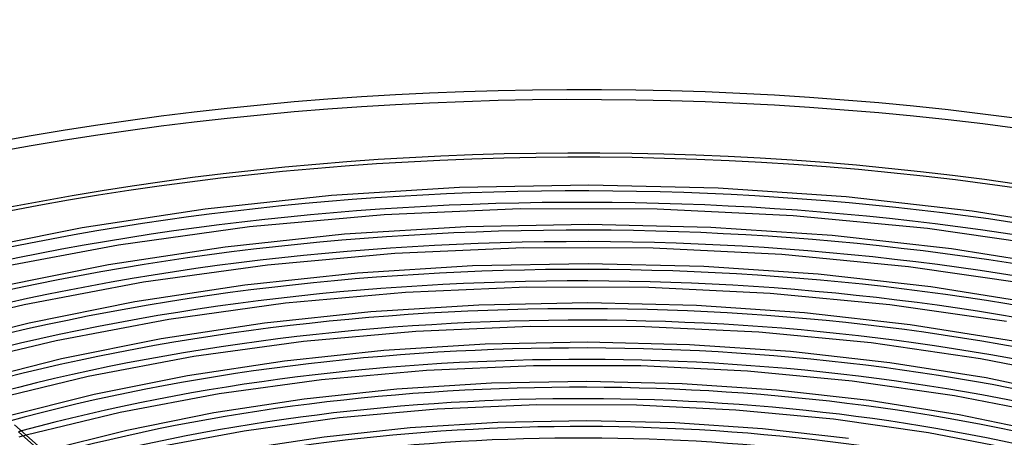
# Model space of a CAD drawing. Header units: millimetres. Extents: x -1077 to 1077, y -1167 to 1197.
# Tile 67 of 81: x -244 to 184, y 1015 to 1197. Entities that reach past the tile are written whole.
import ezdxf

# ---------------------------------------------------------------- set-up
doc = ezdxf.new("R2010")
doc.units = ezdxf.units.MM
doc.layers.add('HIDDEN', color=7, linetype='Continuous')
doc.layers.add('THICK', color=7, linetype='Continuous')

msp = doc.modelspace()

# ---------------------------------------------------------------- linework, layer by layer
at = {"layer": 'HIDDEN'}
for p, q in [((-232.44, 1007.22), (-244.28, 1017.72)), ((-243.05, 1015.73), (-244.12, 1015.44)), ((-241.97, 1016.02), (-243.05, 1015.73)), ((-240.9, 1016.31), (-241.97, 1016.02))]:
    msp.add_line(p, q, dxfattribs=at)
for centre, major_axis, start_param, end_param in [((0, 795.88), (-732, 0), -3.141592, -0.523599), ((0, 795.88), (-682, 0), -3.141592, -0.523599), ((0, 795.87), (652.89, 0), 1.054856, 2.076265), ((0, 795.87), (618.79, 0), 1.055278, 2.075843), ((0, 795.87), (584.69, 0), 1.055749, 2.075371), ((0, 795.87), (550.59, 0), 1.056279, 2.074842), ((0, 795.87), (516.49, 0), 1.056878, 2.074242), ((0, 795.87), (482.39, 0), 1.057563, 2.073558), ((0, 795.87), (448.29, 0), 1.058351, 2.072769), ((0, 795.87), (-506.51, 0), -1.070627, -1.067541)]:
    msp.add_ellipse(centre, major_axis=major_axis, ratio=0.5, start_param=start_param, end_param=end_param, dxfattribs=at)
at = {"layer": 'THICK'}
for p, q in [((3.42, 1124.8), (-52.71, 1123.74)), ((59.51, 1123.44), (3.42, 1124.8)), ((-108.37, 1120.26), (-163.17, 1114.41)), ((-52.71, 1123.74), (-108.37, 1120.26)), ((115.08, 1119.68), (59.51, 1123.44)), ((169.77, 1113.53), (115.08, 1119.68)), ((-163.17, 1114.41), (-216.53, 1106.26)), ((-85.54, 1111.98), (-143.9, 1106.7)), ((-26.39, 1114.56), (-85.54, 1111.98)), ((33.05, 1114.4), (-26.39, 1114.56)), ((92.12, 1111.52), (33.05, 1114.4)), ((150.39, 1105.94), (92.12, 1111.52)), ((222.97, 1105.1), (169.77, 1113.53)), ((3.24, 1107.75), (-49.94, 1106.75)), ((56.39, 1106.47), (3.24, 1107.75)), ((-216.53, 1106.26), (-267.96, 1095.93)), ((-143.9, 1106.7), (-200.83, 1098.81)), ((-102.68, 1103.45), (-154.57, 1097.91)), ((-49.94, 1106.75), (-102.68, 1103.45)), ((109.04, 1102.9), (56.39, 1106.47)), ((207.17, 1097.75), (150.39, 1105.94)), ((-200.83, 1098.81), (-255.7, 1088.42)), ((160.83, 1097.08), (109.04, 1102.9)), ((-154.57, 1097.91), (-205.1, 1090.19)), ((-80.91, 1095.09), (-136.09, 1090.11)), ((-24.96, 1097.52), (-80.91, 1095.09)), ((31.27, 1097.38), (-24.96, 1097.52)), ((87.15, 1094.66), (31.27, 1097.38)), ((142.24, 1089.39), (87.15, 1094.66)), ((211.21, 1089.1), (160.83, 1097.08)), ((-205.1, 1090.19), (-253.81, 1080.42)), ((-136.09, 1090.11), (-189.92, 1082.65)), ((3.06, 1090.7), (-47.18, 1089.75)), ((53.26, 1089.49), (3.06, 1090.7)), ((-96.99, 1086.64), (-145.98, 1081.41)), ((-47.18, 1089.75), (-96.99, 1086.64)), ((103, 1086.12), (53.26, 1089.49)), ((151.89, 1080.63), (103, 1086.12)), ((195.91, 1081.65), (142.24, 1089.39)), ((-189.92, 1082.65), (-241.8, 1072.85)), ((-145.98, 1081.41), (-193.68, 1074.13)), ((-76.28, 1078.2), (-128.29, 1073.51)), ((-23.53, 1080.49), (-76.28, 1078.2)), ((29.48, 1080.35), (-23.53, 1080.49)), ((82.17, 1077.79), (29.48, 1080.35)), ((134.08, 1072.83), (82.17, 1077.79)), ((199.45, 1073.1), (151.89, 1080.63)), ((-193.68, 1074.13), (-239.66, 1064.9)), ((-128.29, 1073.51), (-179, 1066.5)), ((2.88, 1073.65), (-44.41, 1072.76)), ((50.14, 1072.51), (2.88, 1073.65)), ((-241.8, 1072.85), (-291.12, 1060.88)), ((-91.3, 1069.83), (-137.39, 1064.91)), ((-44.41, 1072.76), (-91.3, 1069.83)), ((96.96, 1069.34), (50.14, 1072.51)), ((142.95, 1064.17), (96.96, 1069.34)), ((184.66, 1065.56), (134.08, 1072.83)), ((-239.66, 1064.9), (-283.51, 1053.87)), ((-179, 1066.5), (-227.89, 1057.28)), ((-137.39, 1064.91), (-182.26, 1058.06)), ((-71.66, 1061.3), (-120.48, 1056.91)), ((-22.1, 1063.45), (-71.66, 1061.3)), ((27.69, 1063.33), (-22.1, 1063.45)), ((77.19, 1060.92), (27.69, 1063.33)), ((125.92, 1056.28), (77.19, 1060.92)), ((187.69, 1057.09), (142.95, 1064.17)), ((-227.89, 1057.28), (-274.38, 1046.03)), ((-182.26, 1058.06), (-225.52, 1049.39)), ((-120.48, 1056.91), (-168.08, 1050.35)), ((2.7, 1056.61), (-41.64, 1055.76)), ((47.02, 1055.53), (2.7, 1056.61)), ((173.4, 1049.46), (125.92, 1056.28)), ((-85.62, 1053.02), (-128.79, 1048.41)), ((-41.64, 1055.76), (-85.62, 1053.02)), ((90.92, 1052.56), (47.02, 1055.53)), ((134.01, 1047.72), (90.92, 1052.56)), ((-225.52, 1049.39), (-266.77, 1039.02)), ((-168.08, 1050.35), (-213.98, 1041.71)), ((-128.79, 1048.41), (-170.84, 1042)), ((175.93, 1041.09), (134.01, 1047.72)), ((219.11, 1040.59), (173.4, 1049.46)), ((-67.03, 1044.41), (-112.67, 1040.31)), ((-20.67, 1046.42), (-67.03, 1044.41)), ((25.9, 1046.3), (-20.67, 1046.42)), ((72.21, 1044.05), (25.9, 1046.3)), ((117.76, 1039.72), (72.21, 1044.05)), ((-213.98, 1041.71), (-257.64, 1031.17)), ((-170.84, 1042), (-211.37, 1033.88)), ((-112.67, 1040.31), (-157.16, 1034.19)), ((2.52, 1039.56), (-38.88, 1038.77)), ((43.9, 1038.55), (2.52, 1039.56)), ((162.14, 1033.37), (117.76, 1039.72)), ((216.28, 1032.75), (175.93, 1041.09)), ((-79.93, 1036.21), (-120.2, 1031.91)), ((-38.88, 1038.77), (-79.93, 1036.21)), ((84.88, 1035.78), (43.9, 1038.55)), ((125.07, 1031.27), (84.88, 1035.78)), ((-211.37, 1033.88), (-250.03, 1024.16)), ((-157.16, 1034.19), (-200.08, 1026.14)), ((-120.2, 1031.91), (-159.41, 1025.93)), ((164.17, 1025.08), (125.07, 1031.27)), ((204.88, 1025.1), (162.14, 1033.37)), ((-200.08, 1026.14), (-240.9, 1016.31)), ((-62.4, 1027.52), (-104.86, 1023.72)), ((-19.24, 1029.38), (-62.4, 1027.52)), ((24.11, 1029.27), (-19.24, 1029.38)), ((67.23, 1027.19), (24.11, 1029.27)), ((109.61, 1023.17), (67.23, 1027.19)), ((-159.41, 1025.93), (-197.23, 1018.36)), ((-104.86, 1023.72), (-146.24, 1018.04)), ((-36.11, 1021.78), (-74.24, 1019.4)), ((2.34, 1022.51), (-36.11, 1021.78)), ((40.77, 1021.57), (2.34, 1022.51)), ((150.88, 1017.27), (109.61, 1023.17)), ((201.81, 1017.31), (164.17, 1025.08)), ((-245.91, 1020.76), (-233.07, 1009.37)), ((-197.23, 1018.36), (-233.29, 1009.31)), ((-146.24, 1018.04), (-186.16, 1010.57)), ((-74.24, 1019.4), (-111.6, 1015.41)), ((78.84, 1018.99), (40.77, 1021.57)), ((116.13, 1014.81), (78.84, 1018.99)), ((-111.6, 1015.41), (-147.99, 1009.87)), ((190.64, 1009.6), (150.88, 1017.27))]:
    msp.add_line(p, q, dxfattribs=at)
for centre, major_axis, start_param, end_param in [((0, 800.21), (732, 0), 0, 2.617994), ((0, 800.21), (-677, 0), -3.141592, -0.523599), ((0, 795.87), (-642.91, 0), -2.084107, -1.067878), ((0, 795.87), (-608.81, 0), -2.08353, -1.06845), ((0, 795.87), (-574.71, 0), -2.082886, -1.06909), ((0, 795.87), (-540.61, 0), -2.08216, -1.06981), ((0, 795.87), (-506.51, 0), -2.081336, -1.070627), ((0, 795.87), (-472.41, 0), -2.080393, -1.071563), ((0, 795.87), (-438.31, 0), -2.079304, -1.072644)]:
    msp.add_ellipse(centre, major_axis=major_axis, ratio=0.5, start_param=start_param, end_param=end_param, dxfattribs=at)

doc.saveas('drawing.dxf')
